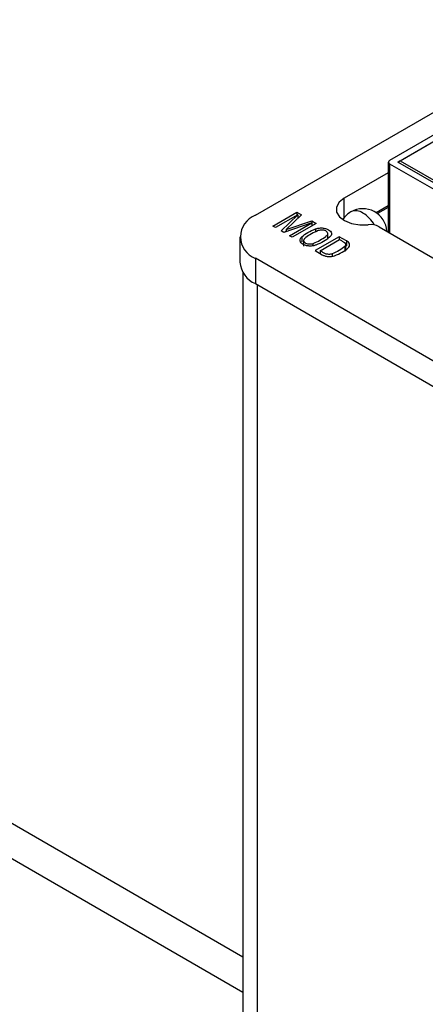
# Model space of a CAD drawing. Header units: inches. Extents: x 6.5 to 32.7, y 2.2 to 20.5.
# Tile 12 of 14: x 27.4 to 28.4, y 18 to 20.5. Entities that reach past the tile are written whole.
import ezdxf

# ---------------------------------------------------------------- set-up
doc = ezdxf.new("R2010")
doc.units = ezdxf.units.IN
doc.header["$MEASUREMENT"] = 0

msp = doc.modelspace()

# ---------------------------------------------------------------- linework, layer by layer
at = {"color": 7, "linetype": 'Continuous', "lineweight": 25}
for p, q in [((28.0044, 19.9667), (28.8647, 20.4633)), ((28.7362, 20.3316), (28.3451, 20.1058)), ((28.3664, 20.1018), (28.7433, 20.3193)), ((28.372, 20.105), (28.7376, 20.3161)), ((28.3422, 20.1018), (28.3422, 19.9241)), ((28.8125, 19.8442), (28.3664, 20.1018)), ((28.372, 20.105), (28.8182, 19.8475)), ((28.3422, 20.0746), (28.23, 20.0098)), ((28.3451, 20.0977), (28.8055, 19.832)), ((28.0486, 19.9393), (28.1096, 19.9745)), ((28.1096, 19.9745), (28.1214, 19.9677)), ((28.1096, 19.9745), (28.1096, 19.9667)), ((28.3422, 19.991), (28.3114, 19.9732)), ((28.3422, 19.9868), (28.3147, 19.9709)), ((28.1121, 19.9682), (28.0553, 19.9354)), ((28.0695, 19.9272), (28.1121, 19.9682)), ((28.1214, 19.9677), (28.0823, 19.9308)), ((28.0823, 19.9308), (28.1474, 19.9527)), ((28.1121, 19.9682), (28.1121, 19.959)), ((28.1129, 19.9598), (28.1121, 19.9602)), ((28.1474, 19.9527), (28.1588, 19.9461)), ((28.1474, 19.9527), (28.1474, 19.9474)), ((28.0553, 19.9354), (28.0486, 19.9393)), ((28.0763, 19.9233), (28.0695, 19.9272)), ((28.1479, 19.9476), (28.0763, 19.9233)), ((28.0823, 19.9267), (28.0801, 19.9245)), ((28.0823, 19.9308), (28.0823, 19.9253)), ((28.0911, 19.9148), (28.1479, 19.9476)), ((28.1588, 19.9461), (28.0977, 19.9109)), ((28.1479, 19.9476), (28.1479, 19.9399)), ((28.1571, 19.9319), (28.1571, 19.9241)), ((28.319, 19.9375), (29.2641, 19.3917)), ((27.9652, 19.912), (27.9652, 19.8478)), ((28.0977, 19.9109), (28.0911, 19.9148)), ((28.1223, 19.9119), (28.1223, 19.899)), ((28.127, 19.9044), (28.127, 19.8884)), ((28.2175, 19.9124), (28.1562, 19.877)), ((28.169, 19.8764), (28.2185, 19.905)), ((28.1883, 19.9057), (28.1883, 19.9218)), ((28.2355, 19.902), (28.2175, 19.9124)), ((28.2175, 19.9124), (28.2175, 19.9044)), ((28.2355, 19.902), (28.2355, 19.8892)), ((28.1562, 19.877), (28.1741, 19.8666)), ((28.169, 19.8764), (28.169, 19.8695)), ((28.2318, 19.8876), (28.2318, 19.8747)), ((28.234, 19.8793), (28.234, 19.8922)), ((28.234, 19.89), (28.2355, 19.8892)), ((29.1737, 19.182), (28.0044, 19.8574)), ((28.0044, 19.8574), (28.0044, 19.7931)), ((28.1673, 19.8705), (28.169, 19.8715)), ((28.1991, 19.8687), (28.1991, 19.8624)), ((27.9727, 19.8223), (27.972, 16.8149)), ((28.0044, 19.7931), (29.1737, 19.1178)), ((27.9723, 17.9937), (26.9837, 18.5644)), ((27.9723, 18.0834), (27.2729, 18.4871))]:
    msp.add_line(p, q, dxfattribs=at)
at = {"color": 8, "linetype": 'Continuous', "lineweight": 25}
for p, q in [((28.3451, 20.0977), (28.3452, 19.9224)), ((28.2299, 19.9606), (28.23, 20.0098)), ((28.1514, 19.8893), (28.1514, 19.8954)), ((28.0093, 19.7903), (28.0086, 16.7638))]:
    msp.add_line(p, q, dxfattribs=at)
at = {"color": 7, "linetype": 'Continuous', "lineweight": 25, "flags": 128}
msp.add_lwpolyline([(28.23, 20.0098), (28.2172, 19.9996), (28.2106, 19.9876), (28.2107, 19.975), (28.2177, 19.9631), (28.2308, 19.9531), (28.2486, 19.9458), (28.2694, 19.9422), (28.2912, 19.9425)], dxfattribs=at)
at = {"color": 7, "linetype": 'Continuous', "lineweight": 25}
for centre, radius, start, end in [((28.3467, 20.1018), 0.00437, 110.7824, 249.2176), ((28.3781, 20.0952), 0.0115, 121.9547, 151.1451), ((28.2776, 19.9225), 0.061, 119.9973, 147.0138), ((28.2776, 19.9225), 0.061, 3.5587, 119.9973), ((28.0252, 19.912), 0.0585, 110.796, 249.2039), ((28.2971, 19.8956), 0.0473, 62.4543, 97.1964), ((28.0293, 19.8523), 0.0642, 184.0459, 247.2444)]:
    msp.add_arc(centre, radius, start, end, dxfattribs=at)
at = {"color": 8, "linetype": 'Continuous', "lineweight": 25}
for centre, radius, start, end in [((28.2597, 19.9474), 0.0307, 54.3824, 114.3071), ((28.2314, 19.8981), 0.0874, 30.0147, 58.0886)]:
    msp.add_arc(centre, radius, start, end, dxfattribs=at)
at = {"color": 7, "linetype": 'Continuous', "lineweight": 25}
for points in [[(28.1223, 19.9119), (28.1312, 19.9198), (28.1433, 19.9268), (28.1571, 19.9319)], [(28.193, 19.9111), (28.1842, 19.9032), (28.1721, 19.8962), (28.1583, 19.8911)], [(28.2318, 19.8876), (28.2234, 19.8801), (28.212, 19.8736), (28.1991, 19.8687)], [(28.2054, 19.8639), (28.2192, 19.869), (28.2313, 19.876), (28.2402, 19.8839)]]:
    msp.add_open_spline(points, degree=3, dxfattribs=at)
for points, knots in [([(28.164, 19.9277), (28.1518, 19.9229), (28.141, 19.9169), (28.1312, 19.9092), (28.1301, 19.9083), (28.1282, 19.9065), (28.1275, 19.9054), (28.1269, 19.903), (28.127, 19.9018), (28.128, 19.8995), (28.129, 19.8984), (28.1313, 19.8966), (28.1326, 19.8959), (28.1359, 19.8946), (28.1379, 19.8942), (28.142, 19.8938), (28.1441, 19.8938), (28.1481, 19.8943), (28.1499, 19.8948), (28.1514, 19.8954)], [0, 0, 0, 0, 0.5, 0.5, 0.5625, 0.5625, 0.625, 0.625, 0.6875, 0.6875, 0.75, 0.75, 0.8125, 0.8125, 0.875, 0.875, 0.9375, 0.9375, 1, 1, 1, 1]), ([(28.1514, 19.8954), (28.1635, 19.9001), (28.1744, 19.9062), (28.1841, 19.9139), (28.1852, 19.9147), (28.1871, 19.9166), (28.1879, 19.9177), (28.1885, 19.92), (28.1884, 19.9213), (28.1873, 19.9236), (28.1864, 19.9247), (28.1841, 19.9265), (28.1828, 19.9272), (28.1795, 19.9284), (28.1775, 19.9289), (28.1734, 19.9293), (28.1713, 19.9292), (28.1673, 19.9287), (28.1655, 19.9283), (28.164, 19.9277)], [0, 0, 0, 0, 0.5, 0.5, 0.5625, 0.5625, 0.625, 0.625, 0.6875, 0.6875, 0.75, 0.75, 0.8125, 0.8125, 0.875, 0.875, 0.9375, 0.9375, 1, 1, 1, 1]), ([(28.1571, 19.9319), (28.1593, 19.9328), (28.162, 19.9336), (28.1678, 19.9345), (28.171, 19.9346), (28.1772, 19.9343), (28.1802, 19.9338), (28.1856, 19.9323), (28.188, 19.9313), (28.1919, 19.929), (28.1936, 19.9276), (28.1963, 19.9245), (28.1971, 19.9228), (28.1977, 19.9192), (28.1974, 19.9174), (28.1959, 19.914), (28.1946, 19.9125), (28.193, 19.9111)], [0, 0, 0, 0, 0.125, 0.125, 0.25, 0.25, 0.375, 0.375, 0.5, 0.5, 0.625, 0.625, 0.75, 0.75, 0.875, 0.875, 1, 1, 1, 1]), ([(28.1583, 19.8911), (28.156, 19.8902), (28.1534, 19.8895), (28.1476, 19.8886), (28.1444, 19.8884), (28.1382, 19.8887), (28.1352, 19.8892), (28.1298, 19.8908), (28.1274, 19.8918), (28.1235, 19.894), (28.1217, 19.8954), (28.1191, 19.8985), (28.1182, 19.9003), (28.1177, 19.9039), (28.1179, 19.9057), (28.1195, 19.909), (28.1208, 19.9106), (28.1223, 19.9119)], [0, 0, 0, 0, 0.125, 0.125, 0.25, 0.25, 0.375, 0.375, 0.5, 0.5, 0.625, 0.625, 0.75, 0.75, 0.875, 0.875, 1, 1, 1, 1]), ([(28.2185, 19.905), (28.2205, 19.9038), (28.2236, 19.902), (28.2267, 19.9002), (28.2287, 19.899), (28.2298, 19.8985), (28.2325, 19.8964), (28.2337, 19.8946), (28.2341, 19.8909), (28.2333, 19.889), (28.2318, 19.8876)], [0, 0, 0, 0, 0.25, 0.375, 0.375, 0.5, 0.5, 0.75, 0.75, 1, 1, 1, 1]), ([(28.2402, 19.8839), (28.2415, 19.8852), (28.2426, 19.8867), (28.2438, 19.89), (28.2439, 19.8917), (28.243, 19.8951), (28.242, 19.8968), (28.2392, 19.8997), (28.2375, 19.901), (28.2355, 19.902)], [0, 0, 0, 0, 0.25, 0.25, 0.5, 0.5, 0.75, 0.75, 1, 1, 1, 1]), ([(28.1991, 19.8687), (28.1968, 19.8679), (28.1938, 19.8674), (28.1878, 19.8675), (28.1848, 19.8681), (28.1811, 19.8694), (28.1802, 19.87), (28.178, 19.8713), (28.1746, 19.8732), (28.1713, 19.8751), (28.169, 19.8764)], [0, 0, 0, 0, 0.25, 0.25, 0.5, 0.5, 0.625, 0.625, 0.75, 1, 1, 1, 1]), ([(28.1741, 19.8666), (28.1759, 19.8654), (28.1781, 19.8644), (28.1832, 19.8628), (28.186, 19.8623), (28.1919, 19.8618), (28.1949, 19.8618), (28.2006, 19.8625), (28.2032, 19.8631), (28.2054, 19.8639)], [0, 0, 0, 0, 0.25, 0.25, 0.5, 0.5, 0.75, 0.75, 1, 1, 1, 1])]:
    msp.add_open_spline(points, degree=3, knots=knots, dxfattribs=at)

doc.saveas('drawing.dxf')
